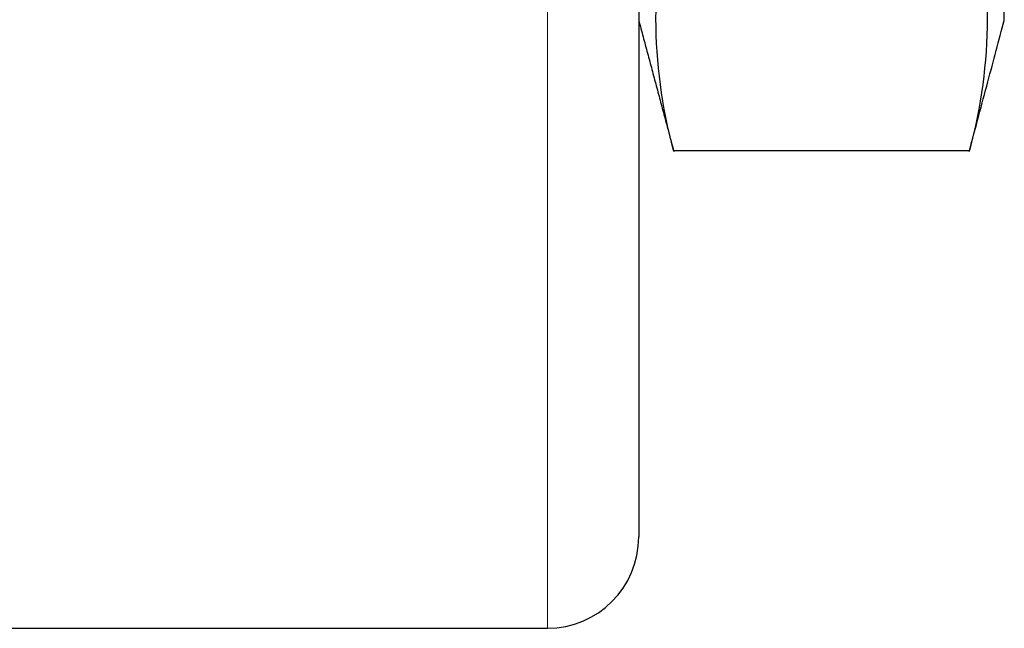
# Model space of a CAD drawing. Header units: millimetres. Extents: x 397 to 747, y 308 to 597.
# Tile 6 of 16: x 610.84 to 621.61, y 436.91 to 443.57. Entities that reach past the tile are written whole.
import ezdxf
from ezdxf.lldxf.tags import DXFTag

# ---------------------------------------------------------------- set-up
doc = ezdxf.new("R2010")
doc.units = ezdxf.units.MM
doc.layers.add('1', color=7, linetype='Continuous', true_color=0xffffff)
tags = doc.linetypes.add('DASHED', pattern=[25.72, 12.86, -12.86]).pattern_tags.tags
tags[6:7] = [DXFTag(74, 4), DXFTag(75, 0), DXFTag(340, '0'), DXFTag(46, 0.0), DXFTag(50, 0.0), DXFTag(44, 0.0), DXFTag(45, 0.0)]
tags[4:5] = [DXFTag(74, 4), DXFTag(75, 0), DXFTag(340, '0'), DXFTag(46, 0.0), DXFTag(50, 0.0), DXFTag(44, 0.0), DXFTag(45, 0.0)]

msp = doc.modelspace()

# ---------------------------------------------------------------- linework, layer by layer
at = {"layer": '1', "color": 155, "linetype": 'Continuous'}
for p, q in [((617.614, 457.914), (617.614, 437.914)), ((621.614, 443.564), (621.614, 447.914)), ((617.996, 442.141), (621.233, 442.141)), ((593.114, 436.914), (616.614, 436.914))]:
    msp.add_line(p, q, dxfattribs=at)
at = {"layer": '1', "color": 155, "linetype": 'DASHED', "lineweight": 5}
msp.add_line((616.614, 436.914), (616.614, 447.914), dxfattribs=at)
at = {"layer": '1', "color": 155, "linetype": 'Continuous', "lineweight": 5}
msp.add_line((616.614, 436.914), (616.614, 447.914), dxfattribs=at)
at = {"layer": '1', "color": 155, "linetype": 'Continuous'}
msp.add_arc((616.614, 437.914), 1, 270, 0, dxfattribs=at)
for points, degree in [([(617.996, 442.141), (617.738, 443.103), (617.738, 444.065), (617.996, 445.027)], 3), ([(621.233, 445.027), (621.491, 444.065), (621.491, 443.103), (621.233, 442.141)], 3), ([(617.614, 443.564), (617.998, 442.132)], 1)]:
    msp.add_open_spline(points, degree=degree, dxfattribs=at)
msp.add_open_spline([(621.231, 442.132), (621.265, 442.26), (621.33, 442.506), (621.465, 443.008), (621.556, 443.347), (621.614, 443.565)], degree=3, knots=[0, 0, 0, 0, 0.276047, 0.525614, 1, 1, 1, 1], dxfattribs=at)

doc.saveas('drawing.dxf')
